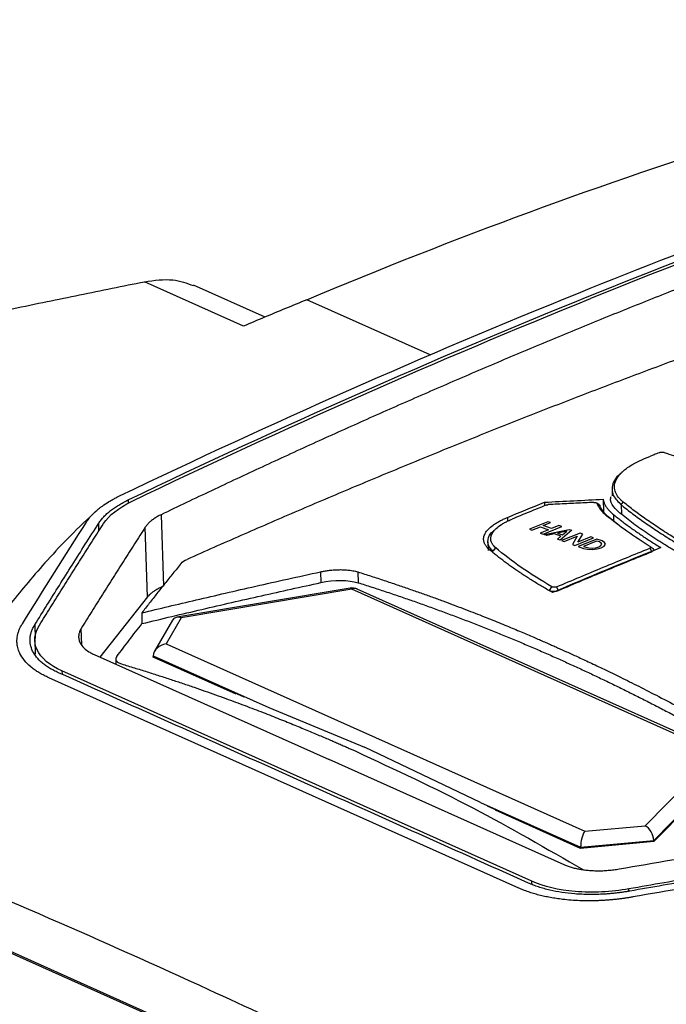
# Model space of a CAD drawing. Extents: x 51 to 741, y 25 to 594.
# Tile 62 of 77: x 617 to 644, y 156 to 197. Entities that reach past the tile are written whole.
import ezdxf

# ---------------------------------------------------------------- set-up
doc = ezdxf.new("R2010")
doc.units = 0
doc.layers.get('0').update_dxf_attribs({"linetype": 'CONTINUOUS'})

msp = doc.modelspace()

# ---------------------------------------------------------------- linework, layer by layer
at = {"color": 7, "linetype": 'Continuous'}
for p, q in [((626.595, 184.166), (622.455, 186.019)), ((627.499, 184.542), (624.505, 185.882)), ((634.385, 182.961), (629.236, 185.266)), ((641.994, 177.343), (642, 177.083)), ((641.617, 176.932), (641.626, 176.418)), ((639.169, 176.809), (639.173, 176.663)), ((641.439, 176.71), (641.352, 176.776)), ((641.354, 176.775), (641.482, 176.672)), ((642.373, 176.702), (642.46, 176.814)), ((623.155, 176.29), (623.249, 173.304)), ((641.765, 176.244), (641.886, 176.153)), ((642.287, 175.838), (641.886, 176.153)), ((622.586, 172.86), (622.486, 175.762)), ((639.308, 175.996), (638.536, 175.685)), ((638.536, 175.685), (638.645, 175.646)), ((638.645, 175.646), (638.994, 175.787)), ((639.339, 175.664), (638.99, 175.524)), ((638.994, 175.787), (639.339, 175.664)), ((639.112, 175.481), (639.885, 175.792)), ((639.113, 175.834), (639.418, 175.957)), ((639.458, 175.712), (639.113, 175.834)), ((639.161, 175.463), (640.205, 175.678)), ((639.418, 175.957), (639.308, 175.996)), ((639.763, 175.835), (639.458, 175.712)), ((640.105, 175.598), (639.712, 175.517)), ((639.885, 175.792), (639.763, 175.835)), ((640.31, 175.641), (639.824, 175.228)), ((639.918, 175.444), (640.105, 175.598)), ((640.205, 175.678), (640.31, 175.641)), ((638.99, 175.524), (639.112, 175.481)), ((639.269, 175.425), (639.161, 175.463)), ((639.592, 175.487), (639.269, 175.425)), ((639.854, 175.394), (639.592, 175.487)), ((639.708, 175.27), (639.854, 175.394)), ((639.824, 175.228), (639.708, 175.27)), ((639.712, 175.517), (639.918, 175.444)), ((640.654, 175.519), (639.881, 175.208)), ((639.881, 175.208), (639.983, 175.172)), ((639.983, 175.172), (640.527, 175.391)), ((640.527, 175.391), (640.333, 175.048)), ((640.439, 175.01), (641.212, 175.321)), ((640.557, 175.138), (640.768, 175.479)), ((641.106, 175.359), (640.557, 175.138)), ((641.354, 175.271), (640.581, 174.959)), ((640.768, 175.479), (640.654, 175.519)), ((641.346, 175.19), (640.792, 174.968)), ((641.212, 175.321), (641.106, 175.359)), ((641.461, 175.15), (641.346, 175.19)), ((641.571, 175.194), (641.354, 175.271)), ((636.803, 175.156), (636.812, 174.79)), ((637.02, 174.764), (637.129, 174.906)), ((640.333, 175.048), (640.439, 175.01)), ((640.581, 174.959), (640.797, 174.883)), ((640.792, 174.968), (640.907, 174.927)), ((643.564, 174.892), (643.651, 174.745)), ((643.703, 174.866), (643.588, 174.953)), ((629.811, 173.903), (629.824, 173.454)), ((631.369, 173.899), (631.377, 173.449)), ((631.051, 173.223), (623.802, 172.006)), ((631.122, 173.181), (623.989, 171.983)), ((646.374, 166.349), (631.122, 173.181)), ((646.59, 166.355), (631.338, 173.186)), ((639.381, 173.13), (639.48, 173.278)), ((639.759, 173.129), (639.671, 173.275)), ((622.586, 172.86), (620.599, 170.344)), ((622.346, 172.19), (622.351, 171.74)), ((623.989, 171.983), (623.361, 170.893)), ((623.626, 171.884), (622.881, 170.591)), ((617.88, 171.077), (617.889, 170.467)), ((642.437, 146.539), (588.534, 170.662)), ((588.608, 170.701), (642.509, 146.578)), ((623.361, 170.893), (640.849, 163.067)), ((620.353, 170.454), (630.174, 166.064)), ((621.26, 170.26), (621.263, 170.048)), ((622.822, 170.393), (627.652, 168.231)), ((626.615, 168.673), (622.822, 170.371)), ((622.823, 170.344), (622.822, 170.371)), ((626.283, 168.795), (622.823, 170.344)), ((638.091, 160.694), (618.46, 169.481)), ((638.641, 160.979), (619.009, 169.765)), ((643.374, 163.301), (646.374, 166.349)), ((639.985, 161.668), (630.174, 166.064)), ((643.735, 162.687), (646.843, 165.844)), ((646.844, 165.822), (643.736, 162.664)), ((646.845, 165.795), (643.737, 162.637)), ((636.49, 164.276), (640.676, 162.403)), ((640.677, 162.38), (636.783, 164.122)), ((640.677, 162.353), (637.116, 163.947)), ((640.849, 163.067), (643.374, 163.301)), ((640.676, 162.403), (643.735, 162.687)), ((643.736, 162.664), (640.677, 162.38)), ((643.737, 162.637), (640.677, 162.353)), ((643.737, 162.637), (643.736, 162.664)), ((640.677, 162.353), (640.677, 162.38))]:
    msp.add_line(p, q, dxfattribs=at)
at = {"color": 8, "linetype": 'Continuous'}
for p, q in [((621.776, 176.908), (621.78, 176.758)), ((642.373, 176.702), (642.383, 176.31)), ((637.617, 176.174), (637.622, 176)), ((642.044, 176.301), (642.049, 176.026)), ((620.557, 175.615), (620.546, 175.935)), ((617.877, 171.696), (617.897, 171.113)), ((619.839, 170.852), (619.816, 171.54)), ((619.009, 169.765), (619.012, 169.624)), ((638.643, 160.855), (638.641, 160.979)), ((642.697, 160.564), (642.694, 160.66))]:
    msp.add_line(p, q, dxfattribs=at)
for p in [(627.652, 168.231), (636.49, 164.276)]:
    msp.add_line(p, (631.652, 166.58))
at = {"color": 7, "linetype": 'Continuous', "flags": 128}
for points in [[(640.797, 174.883), (640.963, 174.846), (641.162, 174.839), (641.365, 174.862), (641.54, 174.912), (641.661, 174.981), (641.709, 175.059), (641.678, 175.134), (641.571, 175.194)], [(640.907, 174.927), (641.026, 174.901), (641.168, 174.896), (641.313, 174.912), (641.438, 174.948), (641.525, 174.998), (641.56, 175.053), (641.537, 175.107), (641.461, 175.15)]]:
    msp.add_lwpolyline(points, dxfattribs=at)
at = {"color": 7, "linetype": 'Continuous'}
for centre, radius, start, end in [((753.722, -92.907), 300.158, 106.78136, 112.03866), ((631.133, 172.73), 0.5, 65.8729, 99.527)]:
    msp.add_arc(centre, radius, start, end, dxfattribs=at)
at = {"color": 8, "linetype": 'Continuous'}
for centre, radius, start, end in [((631.052, 173.144), 0.0792, 27.7736, 91.0374), ((631.236, 172.942), 0.264, 67.3741, 115.5335)]:
    msp.add_arc(centre, radius, start, end, dxfattribs=at)
at = {"color": 7, "linetype": 'Continuous'}
for centre, major_axis, ratio, start_param, end_param in [((624.001, 171.533), (-0.301, 0.433), 0.672983, 5.50882, 6.59071), ((623.373, 170.442), (0.534, 0.173), 0.791674, 1.339911, 2.860686), ((623.373, 170.442), (0.534, 0.173), 0.791674, 2.860686, 2.910707), ((643.386, 162.85), (-0.223, 0.471), 0.574388, 4.104306, 5.625082), ((640.861, 162.616), (0.084, 0.508), 0.32253, 0.535664, 2.056439), ((643.386, 162.85), (-0.223, 0.471), 0.574388, 4.054285, 4.104306), ((640.861, 162.616), (0.084, 0.508), 0.32253, 2.056439, 2.10646)]:
    msp.add_ellipse(centre, major_axis=major_axis, ratio=ratio, start_param=start_param, end_param=end_param, dxfattribs=at)
for points, knots in [([(629.236, 185.266), (635.438, 187.869), (641.648, 190.151), (650.942, 193.079), (655.584, 194.419), (660.211, 195.572), (663.293, 196.3), (664.83, 196.642), (666.365, 196.964)], [0, 0, 0, 0, 0.5, 0.5, 0.75, 0.875, 0.875, 1, 1, 1, 1]), ([(668.288, 193.919), (667.923, 193.808), (667.193, 193.588), (666.099, 193.251), (665.006, 192.91), (663.913, 192.565), (662.822, 192.216), (661.733, 191.862), (660.644, 191.503), (659.556, 191.141), (658.47, 190.774), (657.385, 190.403), (656.301, 190.027), (655.219, 189.648), (654.137, 189.264), (653.057, 188.876), (651.978, 188.483), (650.9, 188.087), (649.824, 187.686), (648.749, 187.282), (647.675, 186.873), (646.602, 186.46), (645.531, 186.043), (644.461, 185.622), (643.393, 185.197), (642.681, 184.911), (642.325, 184.767)], [0, 0, 0, 0, 0.042256, 0.08446, 0.126612, 0.168711, 0.210759, 0.252754, 0.294698, 0.33659, 0.378431, 0.420221, 0.46196, 0.503648, 0.545285, 0.586872, 0.628408, 0.669895, 0.711331, 0.752718, 0.794055, 0.835342, 0.87658, 0.917769, 0.958909, 1, 1, 1, 1]), ([(669.427, 190.783), (669.05, 190.678), (668.295, 190.467), (667.161, 190.145), (666.028, 189.819), (664.895, 189.487), (663.762, 189.151), (662.629, 188.81), (661.497, 188.464), (660.364, 188.113), (659.231, 187.758), (658.099, 187.398), (656.966, 187.033), (655.834, 186.663), (654.702, 186.289), (653.569, 185.909), (652.438, 185.526), (651.306, 185.137), (650.174, 184.744), (649.043, 184.346), (647.912, 183.943), (646.781, 183.536), (645.651, 183.124), (644.521, 182.707), (643.391, 182.286), (642.261, 181.86), (641.131, 181.43), (640.002, 180.995), (638.874, 180.555), (637.745, 180.11), (636.617, 179.662), (635.489, 179.208), (634.362, 178.75), (633.235, 178.287), (632.109, 177.82), (630.983, 177.349), (629.857, 176.872), (628.732, 176.392), (627.607, 175.906), (626.483, 175.417), (625.359, 174.923), (624.61, 174.589), (624.236, 174.423)], [0, 0, 0, 0, 0.025134, 0.050262, 0.075383, 0.100496, 0.125603, 0.150704, 0.175797, 0.200883, 0.225963, 0.251036, 0.276101, 0.30116, 0.326212, 0.351258, 0.376296, 0.401327, 0.426352, 0.45137, 0.47638, 0.501384, 0.526381, 0.551371, 0.576354, 0.60133, 0.626299, 0.651262, 0.676217, 0.701165, 0.726107, 0.751041, 0.775969, 0.800889, 0.825802, 0.850709, 0.875608, 0.900501, 0.925386, 0.950264, 0.975136, 1, 1, 1, 1]), ([(618.39, 185.193), (618.842, 185.286), (619.746, 185.473), (621.101, 185.748), (622.004, 185.928), (622.455, 186.019)], [0, 0, 0, 0, 0.333444, 0.666776, 1, 1, 1, 1]), ([(622.455, 186.019), (622.866, 186.076), (623.629, 186.182), (624.222, 185.959), (624.496, 185.856)], [0, 0, 0, 0, 0.538541, 1, 1, 1, 1]), ([(615.483, 184.582), (615.968, 184.685), (616.937, 184.891), (617.906, 185.092), (618.39, 185.193)], [0, 0, 0, 0, 0.500088, 1, 1, 1, 1]), ([(629.236, 185.266), (628.94, 185.144), (628.35, 184.902), (627.469, 184.535), (626.886, 184.289), (626.595, 184.166)], [0, 0, 0, 0, 0.335792, 0.669126, 1, 1, 1, 1]), ([(642.325, 184.767), (641.965, 184.622), (641.247, 184.33), (640.17, 183.888), (639.094, 183.442), (638.021, 182.992), (636.948, 182.538), (635.878, 182.08), (634.809, 181.619), (633.741, 181.153), (632.675, 180.684), (631.611, 180.211), (630.548, 179.734), (629.487, 179.253), (628.428, 178.769), (627.37, 178.281), (626.314, 177.789), (625.26, 177.293), (624.207, 176.794), (623.506, 176.458), (623.155, 176.29)], [0, 0, 0, 0, 0.056196, 0.112316, 0.168359, 0.224327, 0.280218, 0.336034, 0.391775, 0.44744, 0.50303, 0.558546, 0.613987, 0.669353, 0.724645, 0.779864, 0.835008, 0.890079, 0.945076, 1, 1, 1, 1]), ([(644.164, 178.884), (644.153, 178.887), (644.13, 178.893), (644.084, 178.895), (644.036, 178.892), (643.994, 178.884), (643.973, 178.877), (643.963, 178.874)], [0, 0, 0, 0, 0.207089, 0.413644, 0.628784, 0.840632, 1, 1, 1, 1]), ([(644.164, 178.884), (644.229, 178.864), (644.554, 178.763), (645.919, 178.324), (648.086, 177.547), (650.001, 176.72), (650.868, 176.345)], [0, 0, 0, 0, 0.02919, 0.145951, 0.613129, 1, 1, 1, 1]), ([(642.46, 176.814), (642.422, 176.847), (642.234, 177.011), (642.081, 177.277), (642.089, 177.701), (642.366, 178.075), (642.918, 178.454), (643.346, 178.633), (643.595, 178.737)], [0, 0, 0, 0, 0.052855, 0.265982, 0.401472, 0.675399, 0.81107, 1, 1, 1, 1]), ([(643.963, 178.874), (643.926, 178.86), (643.853, 178.833), (643.73, 178.787), (643.644, 178.755), (643.595, 178.737)], [0, 0, 0, 0, 0.300406, 0.600811, 1, 1, 1, 1]), ([(642.425, 178.085), (642.41, 178.071), (642.38, 178.042), (642.349, 178.014), (642.334, 178)], [0, 0, 0, 0, 0.49997, 1, 1, 1, 1]), ([(642.346, 177.999), (642.318, 177.977), (642.067, 177.775), (641.96, 177.457), (642.035, 177.041), (642.248, 176.827), (642.373, 176.702)], [0, 0, 0, 0, 0.0522629, 0.4819646, 0.6950005, 1, 1, 1, 1]), ([(620.032, 175.98), (620.047, 176.002), (620.077, 176.047), (620.126, 176.114), (620.179, 176.18), (620.236, 176.245), (620.297, 176.31), (620.362, 176.374), (620.43, 176.437), (620.503, 176.5), (620.591, 176.572), (620.737, 176.683), (620.926, 176.808), (621.133, 176.928), (621.285, 177.009), (621.375, 177.053), (621.411, 177.071)], [0, 0, 0, 0, 0.055622, 0.111237, 0.166847, 0.222455, 0.27806, 0.333664, 0.389266, 0.444865, 0.500462, 0.583515, 0.749771, 0.858525, 0.941935, 1, 1, 1, 1]), ([(620.546, 175.935), (620.561, 175.957), (620.591, 176.003), (620.643, 176.071), (620.698, 176.138), (620.758, 176.204), (620.822, 176.27), (620.891, 176.335), (620.965, 176.399), (621.067, 176.482), (621.202, 176.581), (621.379, 176.695), (621.569, 176.805), (621.707, 176.873), (621.776, 176.908)], [0, 0, 0, 0, 0.063868, 0.127523, 0.191035, 0.254475, 0.317914, 0.381423, 0.445074, 0.508936, 0.631917, 0.754414, 0.876938, 1, 1, 1, 1]), ([(641.618, 176.932), (641.621, 176.914), (641.629, 176.877), (641.645, 176.822), (641.666, 176.768), (641.69, 176.714), (641.72, 176.661), (641.764, 176.591), (641.831, 176.504), (641.927, 176.401), (642.005, 176.335), (642.044, 176.301)], [0, 0, 0, 0, 0.083853, 0.167361, 0.250594, 0.333623, 0.416518, 0.499352, 0.664132, 0.830838, 1, 1, 1, 1]), ([(642.315, 176.36), (642.248, 176.422), (642.065, 176.592), (641.899, 176.827), (641.94, 177.002), (641.952, 177.056)], [0, 0, 0, 0, 0.285173, 0.778402, 1, 1, 1, 1]), ([(620.448, 176.453), (620.079, 176.106), (619.379, 175.446), (618.434, 174.437), (617.614, 173.497), (616.866, 172.575), (616.189, 171.699), (615.626, 170.972), (615.102, 170.296), (614.596, 169.647), (614.076, 168.982), (613.463, 168.2), (612.826, 167.391), (612.198, 166.602), (611.819, 166.121), (611.73, 166.008)], [0, 0, 0, 0, 0.099515, 0.188888, 0.268034, 0.340218, 0.41239, 0.489708, 0.561812, 0.623636, 0.693413, 0.775733, 0.876544, 0.970907, 1, 1, 1, 1]), ([(639.242, 176.691), (639.005, 176.595), (638.531, 176.402), (638.056, 176.207), (637.819, 176.109)], [2, 2, 2, 2, 7.239578, 12.472689, 12.472689, 12.472689, 12.472689]), ([(639.242, 176.691), (639.253, 176.696), (639.278, 176.704), (639.309, 176.708), (639.324, 176.709)], [2, 2, 2, 2, 2.491641, 3, 3, 3, 3]), ([(641.23, 176.804), (641.108, 176.799), (640.986, 176.793), (640.864, 176.787), (640.607, 176.775), (640.35, 176.763), (640.094, 176.749), (639.837, 176.736), (639.58, 176.723), (639.324, 176.709)], [0, 0, 0, 0, 0.000734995, 0.000734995, 0.000734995, 0.002280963, 0.002280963, 0.002280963, 0.003826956, 0.003826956, 0.003826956, 0.003826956]), ([(641.23, 176.804), (641.26, 176.806), (641.29, 176.804), (641.334, 176.793), (641.35, 176.785), (641.354, 176.775)], [2, 2, 2, 2, 2.518781, 2.518781, 3, 3, 3, 3]), ([(641.354, 176.775), (641.363, 176.752), (641.381, 176.706), (641.416, 176.638), (641.458, 176.57), (641.522, 176.481), (641.619, 176.371), (641.714, 176.286), (641.765, 176.244)], [2, 2, 2, 2, 3.09394, 4.195449, 5.294501, 6.392745, 8.592607, 10.808118, 10.808118, 10.808118, 10.808118]), ([(641.437, 176.711), (641.439, 176.71), (641.461, 176.704), (641.474, 176.69), (641.48, 176.676), (641.482, 176.672)], [0, 0, 0, 0, 0.0745374, 0.7775471, 1, 1, 1, 1]), ([(641.886, 176.153), (641.786, 176.235), (641.701, 176.319), (641.599, 176.45), (641.569, 176.494), (641.519, 176.582), (641.498, 176.628), (641.482, 176.672)], [0, 0, 0, 0, 0.5, 0.5, 0.75, 0.75, 1, 1, 1, 1]), ([(642.373, 176.702), (642.411, 176.671), (642.6, 176.517), (642.963, 176.239), (643.4, 175.928), (643.864, 175.616), (644.254, 175.365), (644.764, 175.053), (645.291, 174.743), (645.741, 174.495), (645.967, 174.371)], [0, 0, 0, 0, 0.040268, 0.201374, 0.36248, 0.44302, 0.604127, 0.684667, 0.8422, 1, 1, 1, 1]), ([(646.044, 174.488), (645.986, 174.519), (645.695, 174.678), (645.191, 174.963), (644.662, 175.279), (644.159, 175.593), (643.776, 175.844), (643.329, 176.152), (642.909, 176.455), (642.61, 176.695), (642.46, 176.814)], [0, 0, 0, 0, 0.040367, 0.201868, 0.363368, 0.444105, 0.605605, 0.686341, 0.843041, 1, 1, 1, 1]), ([(623.155, 176.29), (623.128, 176.277), (623.074, 176.25), (622.997, 176.208), (622.923, 176.164), (622.853, 176.119), (622.787, 176.072), (622.725, 176.024), (622.668, 175.974), (622.615, 175.923), (622.567, 175.87), (622.523, 175.817), (622.498, 175.78), (622.486, 175.762)], [0, 0, 0, 0, 0.08838, 0.177116, 0.266257, 0.355851, 0.445947, 0.536593, 0.627842, 0.719748, 0.812367, 0.905763, 1, 1, 1, 1]), ([(636.855, 174.84), (636.841, 174.853), (636.812, 174.878), (636.774, 174.918), (636.74, 174.957), (636.71, 174.998), (636.685, 175.039), (636.664, 175.08), (636.647, 175.122), (636.623, 175.207), (636.618, 175.336), (636.683, 175.511), (636.814, 175.686), (636.982, 175.829), (637.147, 175.94), (637.289, 176.022), (637.444, 176.1), (637.559, 176.149), (637.617, 176.174)], [0, 0, 0, 0, 0.031478, 0.062797, 0.094001, 0.125134, 0.15624, 0.187366, 0.218555, 0.249852, 0.372839, 0.495678, 0.619725, 0.743917, 0.808254, 0.87212, 0.935905, 1, 1, 1, 1]), ([(637.129, 174.906), (637.08, 174.948), (637.025, 175.007), (636.975, 175.086), (636.953, 175.132), (636.935, 175.184), (636.918, 175.265), (636.927, 175.388), (636.997, 175.547), (637.14, 175.714), (637.322, 175.853), (637.478, 175.946), (637.599, 176.01), (637.705, 176.061), (637.79, 176.097), (637.819, 176.109)], [2, 2, 2, 2, 4.080244, 4.860798, 5.640843, 6.157713, 7.183863, 9.211656, 11.463679, 13.94892, 16.438232, 17.690839, 18.320265, 19.587061, 20.229006, 20.229006, 20.229006, 20.229006]), ([(642.044, 176.301), (642.096, 176.259), (642.2, 176.175), (642.363, 176.048), (642.529, 175.922), (642.7, 175.795), (642.876, 175.669), (643.056, 175.543), (643.241, 175.417), (643.43, 175.292), (643.624, 175.166), (643.822, 175.04), (643.958, 174.956), (644.026, 174.915)], [0, 0, 0, 0, 0.091121, 0.182151, 0.273106, 0.364003, 0.454857, 0.545685, 0.636503, 0.727327, 0.818174, 0.909059, 1, 1, 1, 1]), ([(646.482, 173.765), (646.405, 173.804), (646.251, 173.882), (646.025, 173.999), (645.802, 174.116), (645.583, 174.233), (645.368, 174.35), (645.157, 174.467), (644.95, 174.584), (644.746, 174.702), (644.546, 174.82), (644.35, 174.938), (644.104, 175.089), (643.814, 175.272), (643.486, 175.489), (643.172, 175.706), (642.872, 175.924), (642.585, 176.142), (642.405, 176.287), (642.315, 176.36)], [0, 0, 0, 0, 0.045485, 0.09094, 0.136372, 0.181789, 0.227198, 0.272607, 0.318023, 0.363453, 0.408906, 0.454388, 0.499908, 0.583239, 0.666516, 0.749785, 0.833092, 0.916482, 1, 1, 1, 1]), ([(617.877, 171.696), (618.045, 171.967), (618.386, 172.517), (618.906, 173.347), (619.44, 174.195), (619.988, 175.061), (620.359, 175.641), (620.546, 175.935)], [0, 0, 0, 0, 0.189335, 0.384003, 0.584003, 0.789335, 1, 1, 1, 1]), ([(618.07, 171.68), (618.219, 171.919), (618.516, 172.396), (618.962, 173.107), (619.408, 173.815), (619.855, 174.519), (620.301, 175.22), (620.599, 175.685), (620.748, 175.917)], [0, 0, 0, 0, 0.166643, 0.333294, 0.499953, 0.666624, 0.833305, 1, 1, 1, 1]), ([(622.486, 175.762), (622.338, 175.531), (622.041, 175.068), (621.595, 174.369), (621.15, 173.668), (620.705, 172.962), (620.26, 172.253), (619.964, 171.778), (619.816, 171.54)], [0, 0, 0, 0, 0.166664, 0.333327, 0.499992, 0.666658, 0.833327, 1, 1, 1, 1]), ([(637.02, 174.764), (636.977, 174.805), (636.822, 174.955), (636.779, 175.244), (636.873, 175.508), (637.06, 175.625), (637.066, 175.629)], [0, 0, 0, 0, 0.1570178, 0.5712393, 0.9853735, 1, 1, 1, 1]), ([(637.171, 175.731), (637.153, 175.714), (637.116, 175.68), (637.079, 175.646), (637.061, 175.629)], [0, 0, 0, 0, 0.499973, 1, 1, 1, 1]), ([(639.508, 173.037), (639.438, 173.076), (639.299, 173.155), (639.095, 173.274), (638.895, 173.393), (638.7, 173.512), (638.51, 173.632), (638.324, 173.751), (638.142, 173.871), (637.966, 173.991), (637.793, 174.112), (637.625, 174.233), (637.462, 174.353), (637.303, 174.475), (637.149, 174.596), (636.999, 174.718), (636.903, 174.799), (636.855, 174.84)], [0, 0, 0, 0, 0.066762, 0.133456, 0.200095, 0.266691, 0.333256, 0.399804, 0.466347, 0.532897, 0.599467, 0.666069, 0.732716, 0.79942, 0.866194, 0.93305, 1, 1, 1, 1]), ([(639.671, 173.275), (640.32, 173.551), (640.969, 173.823), (642.266, 174.362), (642.916, 174.628), (643.564, 174.892)], [0, 0, 0, 0, 0.5, 0.5, 1, 1, 1, 1]), ([(643.583, 174.957), (643.598, 174.947), (643.612, 174.924), (643.585, 174.901), (643.564, 174.892)], [2, 2, 2, 2, 2.506579, 3, 3, 3, 3]), ([(643.695, 174.872), (643.725, 174.852), (643.737, 174.829), (643.721, 174.784), (643.693, 174.763), (643.651, 174.745)], [0, 0, 0, 0, 0.5, 0.5, 1, 1, 1, 1]), ([(639.759, 173.129), (640.083, 173.267), (640.732, 173.54), (641.705, 173.947), (642.678, 174.348), (643.327, 174.614), (643.651, 174.745)], [2, 2, 2, 2, 9.632285, 17.265564, 24.898849, 32.529483, 32.529483, 32.529483, 32.529483]), ([(623.991, 174.258), (623.875, 174.116), (623.648, 173.835), (623.31, 173.415), (622.981, 173.001), (622.661, 172.595), (622.45, 172.324), (622.346, 172.19)], [0, 0, 0, 0, 0.210251, 0.415371, 0.615367, 0.810242, 1, 1, 1, 1]), ([(629.811, 173.903), (629.838, 173.909), (629.893, 173.921), (629.976, 173.936), (630.06, 173.949), (630.146, 173.961), (630.274, 173.976), (630.444, 173.99), (630.653, 173.996), (630.854, 173.989), (631.023, 173.973), (631.16, 173.951), (631.271, 173.928), (631.337, 173.909), (631.37, 173.899)], [0, 0, 0, 0, 0.050155, 0.100141, 0.15012, 0.200254, 0.250702, 0.375845, 0.500021, 0.624124, 0.749345, 0.833166, 0.916473, 1, 1, 1, 1]), ([(622.346, 172.19), (622.716, 172.279), (623.473, 172.461), (624.635, 172.735), (625.852, 173.018), (627.124, 173.308), (628.449, 173.605), (629.351, 173.803), (629.811, 173.903)], [0, 0, 0, 0, 0.148662, 0.304531, 0.467602, 0.637872, 0.815339, 1, 1, 1, 1]), ([(631.37, 173.899), (631.557, 173.84), (631.925, 173.724), (632.468, 173.546), (632.993, 173.37), (633.5, 173.196), (633.99, 173.025), (634.461, 172.856), (634.915, 172.691), (635.35, 172.529), (635.768, 172.371), (636.167, 172.217), (636.549, 172.067), (636.912, 171.923), (637.257, 171.784), (637.584, 171.65), (637.893, 171.522), (638.184, 171.4), (638.456, 171.285), (638.711, 171.176), (638.947, 171.073), (639.165, 170.978), (639.365, 170.89), (639.547, 170.81), (639.662, 170.758), (639.716, 170.734)], [0, 0, 0, 0, 0.0674897, 0.1327894, 0.1959002, 0.2568234, 0.3155601, 0.3721116, 0.4264789, 0.4786632, 0.5286656, 0.576487, 0.6221284, 0.6655905, 0.7068741, 0.7459798, 0.7829083, 0.8176599, 0.8502353, 0.8806347, 0.9088583, 0.9349065, 0.9587795, 0.9804772, 1, 1, 1, 1]), ([(622.351, 171.74), (622.769, 171.841), (623.605, 172.041), (624.856, 172.336), (626.104, 172.624), (627.347, 172.907), (628.587, 173.184), (629.412, 173.364), (629.824, 173.454)], [0, 0, 0, 0, 0.16821, 0.335798, 0.502769, 0.669124, 0.834867, 1, 1, 1, 1]), ([(623.249, 173.304), (623.224, 173.293), (623.173, 173.27), (623.101, 173.234), (623.033, 173.198), (622.968, 173.162), (622.906, 173.125), (622.829, 173.075), (622.742, 173.012), (622.653, 172.936), (622.608, 172.885), (622.585, 172.86)], [0, 0, 0, 0, 0.083553, 0.166774, 0.249824, 0.332867, 0.416067, 0.499588, 0.666477, 0.832845, 1, 1, 1, 1]), ([(631.377, 173.449), (631.568, 173.389), (631.947, 173.268), (632.516, 173.082), (633.082, 172.892), (633.647, 172.697), (634.209, 172.499), (634.77, 172.296), (635.328, 172.089), (635.885, 171.878), (636.439, 171.662), (636.992, 171.443), (637.542, 171.219), (638.09, 170.991), (638.637, 170.759), (639.181, 170.523), (639.543, 170.362), (639.724, 170.282)], [0, 0, 0, 0, 0.068651, 0.137006, 0.205068, 0.27284, 0.340324, 0.407523, 0.474441, 0.54108, 0.607443, 0.673534, 0.739354, 0.804908, 0.870198, 0.935228, 1, 1, 1, 1]), ([(639.381, 173.13), (639.42, 173.106), (639.487, 173.092), (639.63, 173.092), (639.705, 173.106), (639.759, 173.129)], [0, 0, 0, 0, 0.5, 0.5, 1, 1, 1, 1]), ([(639.671, 173.275), (639.658, 173.269), (639.625, 173.26), (639.57, 173.256), (639.517, 173.262), (639.49, 173.271), (639.48, 173.278)], [2, 2, 2, 2, 2.308306, 2.612397, 2.914533, 3.237384, 3.237384, 3.237384, 3.237384]), ([(618.46, 169.48), (618.427, 169.495), (618.362, 169.525), (618.268, 169.572), (618.177, 169.62), (618.09, 169.669), (618.006, 169.72), (617.925, 169.773), (617.849, 169.827), (617.775, 169.882), (617.624, 170.004), (617.426, 170.203), (617.283, 170.425), (617.195, 170.624), (617.149, 170.782), (617.129, 170.957), (617.132, 171.103), (617.15, 171.234), (617.18, 171.361), (617.225, 171.487), (617.281, 171.613), (617.33, 171.696), (617.355, 171.737)], [0, 0, 0, 0, 0.027793, 0.055585, 0.083378, 0.111171, 0.138967, 0.166763, 0.194561, 0.22236, 0.250159, 0.375155, 0.5001, 0.538272, 0.625529, 0.694189, 0.75029, 0.800232, 0.850176, 0.900119, 0.950059, 1, 1, 1, 1]), ([(618.864, 169.69), (618.831, 169.705), (618.764, 169.735), (618.669, 169.783), (618.577, 169.833), (618.49, 169.884), (618.407, 169.936), (618.328, 169.991), (618.253, 170.047), (618.113, 170.16), (617.937, 170.339), (617.774, 170.593), (617.684, 170.86), (617.671, 171.089), (617.698, 171.275), (617.738, 171.416), (617.796, 171.556), (617.849, 171.649), (617.876, 171.696)], [0, 0, 0, 0, 0.031933, 0.063769, 0.095542, 0.127288, 0.159043, 0.190843, 0.222724, 0.25472, 0.378746, 0.502733, 0.626041, 0.749479, 0.812141, 0.874603, 0.937133, 1, 1, 1, 1]), ([(619.009, 169.765), (618.491, 169.996), (618.134, 170.302), (617.821, 170.979), (617.855, 171.335), (618.07, 171.68)], [0, 0, 0, 0, 0.511184, 0.511184, 1, 1, 1, 1]), ([(619.815, 171.54), (619.805, 171.523), (619.784, 171.487), (619.757, 171.431), (619.735, 171.371), (619.718, 171.307), (619.707, 171.239), (619.706, 171.168), (619.713, 171.094), (619.733, 171.017), (619.787, 170.886), (619.907, 170.729), (620.103, 170.582), (620.253, 170.499), (620.33, 170.464), (620.352, 170.454)], [0, 0, 0, 0, 0.043056, 0.089275, 0.138625, 0.191083, 0.246641, 0.305306, 0.367101, 0.432068, 0.50027, 0.709872, 0.863799, 0.961111, 1, 1, 1, 1]), ([(621.3, 170.364), (621.387, 170.479), (621.561, 170.71), (621.822, 171.054), (622.086, 171.398), (622.262, 171.626), (622.351, 171.74)], [0, 0, 0, 0, 0.247292, 0.496387, 0.747289, 1, 1, 1, 1]), ([(639.716, 170.734), (639.839, 170.679), (640.11, 170.557), (640.557, 170.352), (641.082, 170.108), (641.687, 169.821), (642.369, 169.489), (643.131, 169.11), (643.971, 168.681), (644.89, 168.199), (645.888, 167.66), (646.964, 167.064), (647.707, 166.637), (648.091, 166.416)], [0, 0, 0, 0, 0.04392, 0.097227, 0.159922, 0.232007, 0.313486, 0.404363, 0.504645, 0.61434, 0.733457, 0.862007, 1, 1, 1, 1]), ([(621.3, 170.363), (621.295, 170.356), (621.284, 170.34), (621.272, 170.317), (621.264, 170.294), (621.258, 170.264), (621.261, 170.227), (621.279, 170.186), (621.311, 170.147), (621.359, 170.112), (621.419, 170.081), (621.47, 170.065), (621.495, 170.056)], [0, 0, 0, 0, 0.062606, 0.125059, 0.187633, 0.250598, 0.375704, 0.500072, 0.624305, 0.749522, 0.874875, 1, 1, 1, 1]), ([(639.724, 170.282), (639.893, 170.205), (640.233, 170.052), (640.744, 169.817), (641.257, 169.577), (641.771, 169.331), (642.288, 169.08), (642.806, 168.824), (643.327, 168.562), (643.849, 168.295), (644.374, 168.022), (644.9, 167.745), (645.429, 167.461), (645.959, 167.173), (646.491, 166.879), (647.025, 166.58), (647.561, 166.276), (647.919, 166.069), (648.099, 165.966)], [0, 0, 0, 0, 0.060718, 0.121661, 0.182833, 0.244236, 0.305872, 0.367745, 0.429857, 0.492209, 0.554805, 0.617647, 0.680738, 0.744079, 0.807674, 0.871524, 0.935632, 1, 1, 1, 1]), ([(621.495, 170.056), (621.675, 170.002), (622.031, 169.895), (622.558, 169.732), (623.071, 169.569), (623.569, 169.406), (624.053, 169.245), (624.523, 169.085), (624.978, 168.927), (625.419, 168.771), (625.845, 168.617), (626.257, 168.466), (626.654, 168.318), (627.036, 168.173), (627.404, 168.031), (627.757, 167.893), (628.096, 167.759), (628.42, 167.629), (628.729, 167.504), (629.023, 167.383), (629.303, 167.267), (629.568, 167.156), (629.818, 167.05), (630.053, 166.95), (630.274, 166.855), (630.48, 166.766), (630.671, 166.682), (630.847, 166.605), (631.008, 166.533), (631.155, 166.468), (631.248, 166.427), (631.292, 166.407)], [0, 0, 0, 0, 0.055559, 0.109612, 0.162158, 0.213199, 0.262734, 0.310763, 0.357286, 0.402303, 0.445815, 0.487822, 0.528323, 0.567319, 0.60481, 0.640795, 0.675276, 0.708252, 0.739722, 0.769688, 0.798149, 0.825106, 0.850557, 0.874504, 0.896946, 0.917884, 0.937316, 0.955244, 0.971668, 0.986586, 1, 1, 1, 1]), ([(628.685, 165.299), (627.041, 166.035), (623.768, 167.499), (620.493, 168.962), (618.864, 169.69)], [0, 0, 0, 0, 0.50255, 1, 1, 1, 1]), ([(631.291, 166.407), (632.927, 165.645), (636.098, 164.169), (639.26, 162.343), (640.791, 161.458)], [0, 0, 0, 0, 0.51583, 1, 1, 1, 1]), ([(672.936, 163.426), (671.46, 162.826), (668.508, 161.625), (664.091, 159.717), (659.635, 157.752), (656.371, 156.15), (653.949, 155.107), (652.661, 154.716), (647.967, 153.677), (643.533, 152.671), (639.04, 151.757), (638.194, 151.672), (637.346, 151.651), (636.537, 151.702), (635.777, 151.823), (635.151, 151.986), (631.505, 153.478), (626.117, 156.029), (618.518, 159.453), (613.729, 161.442), (611.267, 162.687), (610.874, 163.019), (610.598, 163.387), (610.467, 163.78), (610.478, 164.189), (610.607, 164.566), (611.038, 165.181), (611.428, 165.641), (611.735, 166.003)], [0, 0, 0, 0, 0.068334, 0.136682, 0.205075, 0.273483, 0.292354, 0.31177, 0.322984, 0.462227, 0.471711, 0.481471, 0.490954, 0.50072, 0.510068, 0.519679, 0.526571, 0.685736, 0.797326, 0.908916, 0.91833, 0.928017, 0.93743, 0.947119, 0.956456, 0.966053, 0.973261, 1, 1, 1, 1]), ([(638.496, 160.904), (636.87, 161.633), (633.601, 163.099), (630.329, 164.563), (628.685, 165.299)], [0, 0, 0, 0, 0.497457, 1, 1, 1, 1]), ([(651.511, 162.149), (651.021, 162.07), (650.041, 161.911), (648.571, 161.668), (647.101, 161.421), (645.632, 161.171), (644.163, 160.918), (643.184, 160.746), (642.694, 160.66)], [0, 0, 0, 0, 0.166695, 0.333376, 0.500047, 0.666706, 0.833357, 1, 1, 1, 1]), ([(651.558, 162.056), (651.041, 161.972), (650.017, 161.806), (648.497, 161.555), (647.011, 161.306), (645.558, 161.059), (644.137, 160.814), (643.202, 160.65), (642.739, 160.569)], [0, 0, 0, 0, 0.175924, 0.348146, 0.516664, 0.681479, 0.842591, 1, 1, 1, 1]), ([(642.29, 161.482), (642.252, 161.475), (642.176, 161.463), (642.061, 161.447), (641.946, 161.433), (641.832, 161.422), (641.718, 161.414), (641.604, 161.408), (641.491, 161.405), (641.378, 161.405), (641.265, 161.407), (641.152, 161.412), (641.01, 161.422), (640.84, 161.439), (640.649, 161.468), (640.467, 161.506), (640.295, 161.551), (640.132, 161.605), (640.033, 161.647), (639.984, 161.668)], [0, 0, 0, 0, 0.046449, 0.092391, 0.137925, 0.183153, 0.22818, 0.273111, 0.318052, 0.363111, 0.408393, 0.454, 0.500037, 0.584136, 0.667058, 0.749448, 0.831967, 0.915272, 1, 1, 1, 1]), ([(642.739, 160.569), (642.689, 160.56), (642.588, 160.543), (642.435, 160.52), (642.283, 160.499), (642.129, 160.481), (641.976, 160.466), (641.821, 160.453), (641.509, 160.432), (641.04, 160.419), (640.444, 160.445), (639.89, 160.508), (639.467, 160.589), (639.147, 160.67), (638.917, 160.74), (638.698, 160.817), (638.563, 160.875), (638.496, 160.904)], [0, 0, 0, 0, 0.033356, 0.066596, 0.09976, 0.132887, 0.166018, 0.199193, 0.232452, 0.367378, 0.502306, 0.625669, 0.749196, 0.812084, 0.874666, 0.937213, 1, 1, 1, 1]), ([(642.694, 160.66), (641.95, 160.529), (641.174, 160.491), (639.755, 160.612), (639.134, 160.758), (638.641, 160.979)], [0, 0, 0, 0, 0.512297, 0.512297, 1, 1, 1, 1]), ([(642.86, 160.323), (642.811, 160.314), (642.714, 160.298), (642.567, 160.275), (642.42, 160.254), (642.271, 160.236), (642.123, 160.219), (641.974, 160.204), (641.824, 160.192), (641.675, 160.181), (641.526, 160.173), (641.364, 160.166), (641.067, 160.159), (640.699, 160.163), (640.277, 160.187), (639.953, 160.219), (639.666, 160.257), (639.415, 160.299), (639.171, 160.348), (638.936, 160.403), (638.709, 160.466), (638.492, 160.536), (638.285, 160.611), (638.156, 160.667), (638.091, 160.695)], [0, 0, 0, 0, 0.028571, 0.057144, 0.085719, 0.114297, 0.142878, 0.171461, 0.200045, 0.228631, 0.257217, 0.285802, 0.321631, 0.428512, 0.499701, 0.571992, 0.625479, 0.678976, 0.73248, 0.785989, 0.839497, 0.893001, 0.9465, 1, 1, 1, 1]), ([(636.681, 142.264), (637.007, 142.45), (637.66, 142.824), (638.641, 143.379), (639.622, 143.931), (640.605, 144.479), (641.588, 145.023), (642.572, 145.563), (643.556, 146.1), (644.542, 146.633), (645.528, 147.162), (646.515, 147.687), (647.503, 148.209), (648.492, 148.726), (649.481, 149.24), (650.471, 149.75), (651.462, 150.256), (652.453, 150.758), (653.445, 151.256), (654.438, 151.751), (655.431, 152.241), (656.425, 152.728), (657.42, 153.211), (658.416, 153.689), (659.412, 154.164), (660.408, 154.635), (661.406, 155.102), (662.404, 155.565), (663.402, 156.024), (664.401, 156.48), (665.401, 156.931), (666.401, 157.378), (667.402, 157.821), (668.403, 158.26), (669.405, 158.695), (670.407, 159.127), (671.075, 159.411), (671.41, 159.553)], [0, 0, 0, 0, 0.028442, 0.056891, 0.085348, 0.113813, 0.142285, 0.170765, 0.199252, 0.227747, 0.25625, 0.28476, 0.313278, 0.341804, 0.370337, 0.398878, 0.427427, 0.455983, 0.484547, 0.513118, 0.541697, 0.570284, 0.598878, 0.62748, 0.65609, 0.684707, 0.713332, 0.741964, 0.770604, 0.799252, 0.827907, 0.85657, 0.885241, 0.913919, 0.942605, 0.971299, 1, 1, 1, 1])]:
    msp.add_open_spline(points, degree=3, knots=knots, dxfattribs=at)
for points in [[(640.585, 185.546), (651.08, 189.785), (661.584, 193.371), (672.045, 196.287)], [(640.946, 185.384), (649.659, 188.904), (658.378, 191.975), (667.074, 194.584)], [(621.411, 177.071), (627.791, 180.135), (634.186, 182.962), (640.585, 185.546)], [(621.776, 176.908), (628.154, 179.972), (634.548, 182.8), (640.946, 185.384)], [(621.92, 176.843), (628.295, 179.905), (634.692, 182.733), (641.094, 185.318)], [(620.748, 175.917), (620.969, 176.261), (621.374, 176.581), (621.92, 176.843)], [(639.169, 176.809), (639.985, 176.855), (640.801, 176.896), (641.618, 176.932)], [(637.617, 176.174), (638.134, 176.387), (638.651, 176.599), (639.169, 176.809)], [(643.583, 174.957), (642.897, 175.384), (642.291, 175.814), (641.765, 176.244)], [(617.355, 171.737), (618.247, 173.173), (619.14, 174.587), (620.032, 175.98)], [(639.48, 173.278), (638.557, 173.813), (637.771, 174.357), (637.129, 174.906)], [(644.026, 174.915), (642.52, 174.305), (641.014, 173.679), (639.508, 173.037)], [(623.991, 174.258), (624.037, 174.315), (624.122, 174.372), (624.236, 174.423)], [(629.824, 173.454), (630.384, 173.576), (630.983, 173.574), (631.378, 173.449)], [(651.109, 162.952), (648.168, 162.483), (645.228, 161.993), (642.29, 161.482)], [(651.677, 161.818), (648.736, 161.342), (645.797, 160.843), (642.86, 160.323)]]:
    msp.add_open_spline(points, degree=3, dxfattribs=at)

doc.saveas('drawing.dxf')
